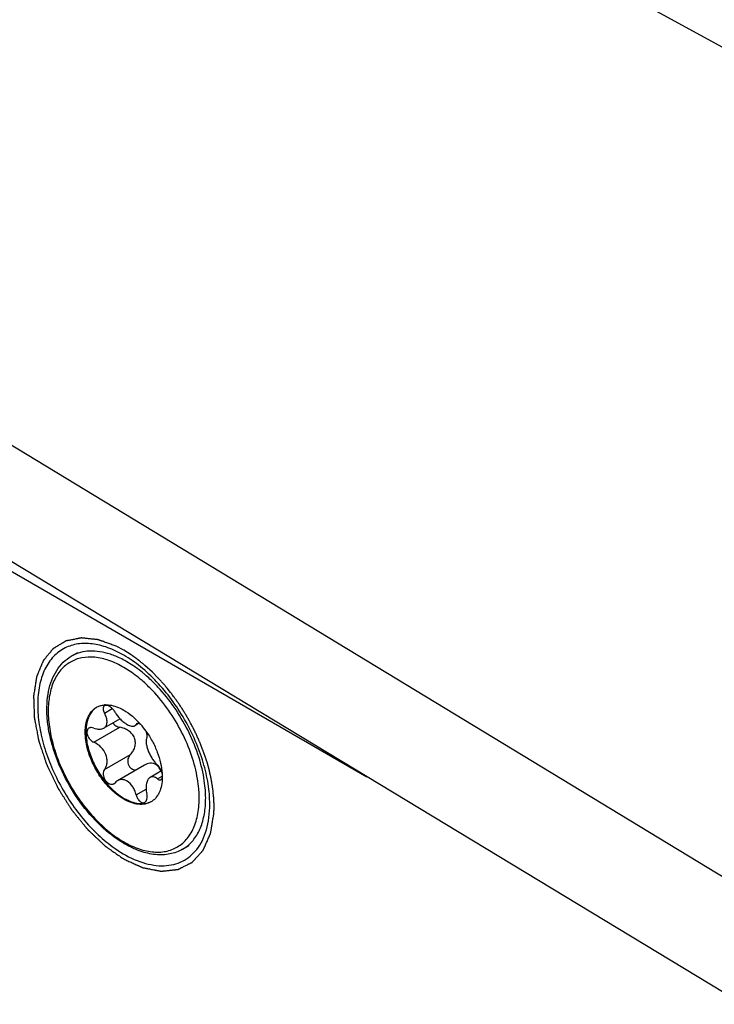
# Model space of a CAD drawing. Header units: inches. Extents: x 0 to 34, y 0 to 22.
# Tile 112 of 126: x 22.171 to 22.771, y 14.447 to 15.296. Entities that reach past the tile are written whole.
import ezdxf

# ---------------------------------------------------------------- set-up
doc = ezdxf.new("R2010")
doc.units = ezdxf.units.IN
doc.header["$LTSCALE"] = 1.87
doc.header["$MEASUREMENT"] = 0
doc.layers.get('0').update_dxf_attribs({"linetype": 'CONTINUOUS'})
doc.layers.add('02___PRT_ALL_AXES', color=7, linetype='CONTINUOUS')
doc.layers.add('COSMETIC', color=7, linetype='CONTINUOUS')

msp = doc.modelspace()

# ---------------------------------------------------------------- linework, layer by layer
at = {"color": 7, "linetype": 'CONTINUOUS'}
for p, q in [((23.11002, 15.08965), (21.85578, 15.77844)), ((22.79609, 14.54591), (21.57251, 15.28779)), ((21.88267, 14.99947), (22.79609, 14.44703)), ((21.89496, 14.97589), (22.47103, 14.64327)), ((22.27129, 14.73774), (22.26402, 14.74238)), ((22.2682, 14.73311), (22.26124, 14.73756)), ((22.24463, 14.69813), (22.2514, 14.70203)), ((22.25807, 14.69329), (22.24398, 14.68515)), ((22.27411, 14.68914), (22.27081, 14.68723)), ((22.27198, 14.68844), (22.27335, 14.68923)), ((22.27257, 14.68905), (22.27198, 14.68844)), ((22.23554, 14.67298), (22.25793, 14.6859)), ((22.24463, 14.64954), (22.26702, 14.66246)), ((22.27911, 14.65329), (22.25584, 14.63986)), ((22.29372, 14.64831), (22.28398, 14.64269)), ((22.29442, 14.64603), (22.2945, 14.64228)), ((22.25277, 14.63728), (22.2538, 14.63814)), ((22.29024, 14.6414), (22.29439, 14.64379)), ((22.27198, 14.62764), (22.2806, 14.63262))]:
    msp.add_line(p, q, dxfattribs=at)
for centre, radius, start, end in [((22.23224, 14.71894), 0.03255, 108.37871, 119.94617), ((22.24632, 14.68604), 0.01925, 92.70984, 95.25264), ((22.24557, 14.68948), 0.01571, 117.09411, 119.99687), ((22.21875, 14.63844), 0.07588, 35.50262, 41.25833), ((22.2848, 14.64688), 0.00805, 51.07, 59.92924), ((22.27691, 14.63519), 0.0157, 299.99943, 304.0946), ((22.30803, 14.66494), 0.09194, 238.98168, 239.99571), ((22.29589, 14.60874), 0.03231, 300.01521, 311.64274)]:
    msp.add_arc(centre, radius, start, end, dxfattribs=at)
for points, knots in [([(22.25674, 14.74614), (22.25371, 14.74751), (22.2477, 14.74977), (22.23861, 14.75163), (22.22998, 14.75178), (22.22451, 14.75067), (22.22197, 14.74982)], [0, 0, 0, 0, 0.279132, 0.536721, 0.775369, 1, 1, 1, 1]), ([(22.26065, 14.58615), (22.25365, 14.59036), (22.24013, 14.60105), (22.22291, 14.62107), (22.20886, 14.6444), (22.20058, 14.66546), (22.19656, 14.6824), (22.19497, 14.69454), (22.19481, 14.70608), (22.1961, 14.71681), (22.19885, 14.72654), (22.20309, 14.73505), (22.20877, 14.74211), (22.21349, 14.7457), (22.21599, 14.74714)], [0, 0, 0, 0, 0.128875, 0.269251, 0.414359, 0.556409, 0.624065, 0.688436, 0.749023, 0.805605, 0.858306, 0.907634, 0.954475, 1, 1, 1, 1]), ([(22.26124, 14.73756), (22.2572, 14.73989), (22.24915, 14.74372), (22.2368, 14.74671), (22.22694, 14.74645), (22.2199, 14.7445), (22.2151, 14.74225), (22.21076, 14.73923), (22.20555, 14.7341), (22.20039, 14.72569), (22.1968, 14.7135), (22.19568, 14.69947), (22.19704, 14.68409), (22.2008, 14.66792), (22.20682, 14.65155), (22.21489, 14.63558), (22.22468, 14.62061), (22.23585, 14.60721), (22.24797, 14.59587), (22.25678, 14.5897), (22.26124, 14.58712)], [0, 0, 0, 0, 0.060348, 0.114346, 0.162917, 0.185889, 0.208435, 0.230981, 0.253951, 0.302518, 0.356516, 0.416877, 0.483444, 0.555271, 0.630876, 0.708449, 0.786023, 0.861628, 0.933449, 1, 1, 1, 1]), ([(22.26402, 14.74238), (22.26342, 14.74273), (22.26104, 14.74407), (22.25859, 14.7453), (22.25674, 14.74614)], [0, 0, 0, 0, 0.255234, 1, 1, 1, 1]), ([(22.27615, 14.72695), (22.2755, 14.7275), (22.27292, 14.72964), (22.27025, 14.73167), (22.2682, 14.73311)], [0, 0, 0, 0, 0.254678, 1, 1, 1, 1]), ([(22.27957, 14.73132), (22.2789, 14.73189), (22.27621, 14.73413), (22.27342, 14.73624), (22.27129, 14.73774)], [0, 0, 0, 0, 0.254678, 1, 1, 1, 1]), ([(22.29078, 14.72059), (22.28988, 14.72156), (22.2863, 14.72529), (22.28251, 14.72883), (22.27957, 14.73132)], [0, 0, 0, 0, 0.254986, 1, 1, 1, 1]), ([(22.2861, 14.71751), (22.2853, 14.71836), (22.28211, 14.72163), (22.27875, 14.72475), (22.27615, 14.72695)], [0, 0, 0, 0, 0.254678, 1, 1, 1, 1]), ([(22.32491, 14.64147), (22.32376, 14.64829), (22.32014, 14.6621), (22.31163, 14.68203), (22.30031, 14.70087), (22.29107, 14.71227), (22.2861, 14.71751)], [0, 0, 0, 0, 0.239887, 0.492884, 0.749548, 1, 1, 1, 1]), ([(22.33042, 14.64219), (22.32923, 14.6492), (22.32553, 14.6634), (22.31684, 14.68391), (22.30528, 14.70335), (22.29585, 14.71515), (22.29078, 14.72059)], [0, 0, 0, 0, 0.239705, 0.492458, 0.749095, 1, 1, 1, 1]), ([(22.23841, 14.70346), (22.23935, 14.70394), (22.24136, 14.70473), (22.24347, 14.70511), (22.24455, 14.70521)], [0, 0, 0, 0, 0.49216, 1, 1, 1, 1]), ([(22.2538, 14.69895), (22.25323, 14.69992), (22.25222, 14.70128), (22.25059, 14.70281), (22.24853, 14.70433), (22.24603, 14.70523), (22.2447, 14.70446)], [0, 0, 0, 0, 0.299527, 0.448778, 0.590337, 1, 1, 1, 1]), ([(22.24541, 14.70527), (22.24665, 14.70532), (22.24995, 14.70517), (22.25537, 14.70376), (22.25928, 14.70189), (22.26124, 14.70075)], [0, 0, 0, 0, 0.224734, 0.591968, 1, 1, 1, 1]), ([(22.26124, 14.62393), (22.25776, 14.62594), (22.251, 14.63114), (22.24234, 14.64098), (22.23522, 14.65257), (22.23022, 14.66495), (22.22774, 14.67712), (22.22796, 14.68671), (22.22973, 14.69329), (22.23171, 14.69739), (22.23436, 14.70073), (22.23655, 14.70241), (22.23771, 14.70308)], [0, 0, 0, 0, 0.128684, 0.270278, 0.417435, 0.561782, 0.695452, 0.812716, 0.86468, 0.912513, 0.957141, 1, 1, 1, 1]), ([(22.23773, 14.70307), (22.23661, 14.70235), (22.23451, 14.70057), (22.23202, 14.69712), (22.23018, 14.69297), (22.22858, 14.68635), (22.22852, 14.6768), (22.23111, 14.66474), (22.23616, 14.65252), (22.24325, 14.64112), (22.25182, 14.63143), (22.2585, 14.62631), (22.26194, 14.62433)], [0, 0, 0, 0, 0.042895, 0.087828, 0.13611, 0.188554, 0.306583, 0.440496, 0.584561, 0.731081, 0.871928, 1, 1, 1, 1]), ([(22.2447, 14.70446), (22.24451, 14.70435), (22.24416, 14.70407), (22.24362, 14.70326), (22.24339, 14.70187), (22.24373, 14.70002), (22.24428, 14.69877), (22.24463, 14.69813)], [0, 0, 0, 0, 0.095022, 0.192618, 0.413323, 0.683903, 1, 1, 1, 1]), ([(22.24398, 14.68515), (22.24441, 14.6854), (22.24522, 14.68602), (22.24613, 14.68725), (22.24671, 14.68873), (22.24693, 14.69041), (22.24681, 14.69223), (22.24621, 14.6949), (22.24534, 14.69685), (22.24463, 14.69813)], [0, 0, 0, 0, 0.104702, 0.208616, 0.316442, 0.432188, 0.558329, 0.695619, 1, 1, 1, 1]), ([(22.2538, 14.69895), (22.25507, 14.69673), (22.25744, 14.69367), (22.26112, 14.69034), (22.26309, 14.68897), (22.26407, 14.6884)], [0, 0, 0, 0, 0.517391, 0.770135, 1, 1, 1, 1]), ([(22.26124, 14.70075), (22.26388, 14.69923), (22.26908, 14.69548), (22.2736, 14.69097), (22.27579, 14.68848)], [0, 0, 0, 0, 0.479186, 1, 1, 1, 1]), ([(22.2517, 14.68962), (22.25245, 14.68865), (22.25437, 14.68702), (22.25672, 14.68613), (22.25793, 14.6859)], [0, 0, 0, 0, 0.499523, 1, 1, 1, 1]), ([(22.26407, 14.6884), (22.26472, 14.68803), (22.26596, 14.6874), (22.2678, 14.68682), (22.26944, 14.68671), (22.27041, 14.687), (22.27081, 14.68723)], [0, 0, 0, 0, 0.316398, 0.585157, 0.808535, 1, 1, 1, 1]), ([(22.27081, 14.68723), (22.27105, 14.68737), (22.2715, 14.68773), (22.27184, 14.68819), (22.27198, 14.68844)], [0, 0, 0, 0, 0.490515, 1, 1, 1, 1]), ([(22.27575, 14.68842), (22.27546, 14.68862), (22.27488, 14.68894), (22.27402, 14.68924), (22.27323, 14.6893), (22.27276, 14.68916), (22.27257, 14.68905)], [0, 0, 0, 0, 0.312985, 0.579947, 0.804438, 1, 1, 1, 1]), ([(22.23127, 14.68518), (22.23085, 14.68494), (22.23009, 14.68423), (22.2295, 14.68272), (22.22944, 14.68094), (22.22989, 14.67902), (22.23081, 14.67712), (22.23251, 14.67485), (22.23426, 14.67351), (22.23554, 14.67298)], [0, 0, 0, 0, 0.0951, 0.196951, 0.312248, 0.441755, 0.581727, 0.726028, 1, 1, 1, 1]), ([(22.23554, 14.68519), (22.23481, 14.68548), (22.23366, 14.68575), (22.23219, 14.68559), (22.23155, 14.68534), (22.23127, 14.68518)], [0, 0, 0, 0, 0.537558, 0.776173, 1, 1, 1, 1]), ([(22.23554, 14.68519), (22.23631, 14.68489), (22.23782, 14.68442), (22.24009, 14.68415), (22.24217, 14.68436), (22.24343, 14.68484), (22.24398, 14.68515)], [0, 0, 0, 0, 0.283493, 0.544121, 0.781822, 1, 1, 1, 1]), ([(22.26702, 14.66246), (22.26789, 14.66335), (22.26945, 14.66536), (22.27098, 14.66888), (22.27151, 14.67279), (22.27073, 14.67675), (22.26859, 14.68026), (22.26549, 14.68297), (22.26186, 14.68488), (22.25925, 14.68565), (22.25793, 14.6859)], [0, 0, 0, 0, 0.118018, 0.23829, 0.360999, 0.48618, 0.613842, 0.743185, 0.87251, 1, 1, 1, 1]), ([(22.28114, 14.67705), (22.2813, 14.67735), (22.28148, 14.67812), (22.28143, 14.67941), (22.28111, 14.6809), (22.28072, 14.68192), (22.28049, 14.68245)], [0, 0, 0, 0, 0.184158, 0.41455, 0.689615, 1, 1, 1, 1]), ([(22.28052, 14.68251), (22.28252, 14.67971), (22.28614, 14.67389), (22.29038, 14.66467), (22.29326, 14.65535), (22.29423, 14.64907), (22.29442, 14.64603)], [0, 0, 0, 0, 0.260839, 0.519679, 0.768419, 1, 1, 1, 1]), ([(22.24463, 14.64954), (22.24525, 14.65031), (22.24627, 14.65215), (22.24696, 14.65534), (22.24684, 14.65885), (22.24552, 14.66368), (22.24199, 14.66903), (22.23779, 14.67203), (22.23554, 14.67298)], [0, 0, 0, 0, 0.104311, 0.217689, 0.340563, 0.471306, 0.742111, 1, 1, 1, 1]), ([(22.28114, 14.67705), (22.28082, 14.67641), (22.28045, 14.6748), (22.28056, 14.67209), (22.28122, 14.66894), (22.28236, 14.66552), (22.28391, 14.66206), (22.28577, 14.65878), (22.28785, 14.65592), (22.28943, 14.65429), (22.29024, 14.65361)], [0, 0, 0, 0, 0.081467, 0.184553, 0.308549, 0.448356, 0.595962, 0.74228, 0.879063, 1, 1, 1, 1]), ([(22.26702, 14.66246), (22.26651, 14.66195), (22.26562, 14.66074), (22.26481, 14.65861), (22.26461, 14.65628), (22.26507, 14.65393), (22.26617, 14.65182), (22.2678, 14.65017), (22.2698, 14.64919), (22.27125, 14.64904), (22.27195, 14.64909)], [0, 0, 0, 0, 0.120687, 0.245116, 0.373811, 0.505468, 0.636796, 0.763845, 0.884497, 1, 1, 1, 1]), ([(22.28884, 14.65385), (22.28812, 14.65426), (22.28653, 14.65486), (22.28399, 14.65499), (22.28145, 14.65446), (22.27987, 14.65373), (22.27911, 14.65329)], [0, 0, 0, 0, 0.243969, 0.489923, 0.741625, 1, 1, 1, 1]), ([(22.24463, 14.64954), (22.2442, 14.649), (22.24356, 14.64761), (22.24339, 14.64524), (22.24394, 14.64273), (22.24512, 14.64036), (22.24679, 14.63841), (22.24877, 14.63709), (22.25059, 14.63669), (22.25191, 14.63688), (22.2525, 14.63713), (22.25277, 14.63728)], [0, 0, 0, 0, 0.111746, 0.237991, 0.376828, 0.520811, 0.660268, 0.786969, 0.898068, 0.949563, 1, 1, 1, 1]), ([(22.29323, 14.64803), (22.29288, 14.64904), (22.29201, 14.65092), (22.29064, 14.65252), (22.28986, 14.65314)], [0, 0, 0, 0, 0.514964, 1, 1, 1, 1]), ([(22.29441, 14.64604), (22.29427, 14.64678), (22.29383, 14.64827), (22.29287, 14.65035), (22.29168, 14.65217), (22.29073, 14.65319), (22.29024, 14.65361)], [0, 0, 0, 0, 0.260446, 0.52679, 0.779069, 1, 1, 1, 1]), ([(22.25584, 14.63986), (22.25565, 14.63975), (22.2549, 14.63927), (22.25423, 14.63865), (22.2538, 14.63814)], [0, 0, 0, 0, 0.246187, 1, 1, 1, 1]), ([(22.26407, 14.63955), (22.2634, 14.63994), (22.26202, 14.64055), (22.25984, 14.64093), (22.25773, 14.64072), (22.25643, 14.6402), (22.25584, 14.63986)], [0, 0, 0, 0, 0.26963, 0.522041, 0.762934, 1, 1, 1, 1]), ([(22.27198, 14.62764), (22.27168, 14.6289), (22.27086, 14.63135), (22.26861, 14.63566), (22.26606, 14.6384), (22.26407, 14.63955)], [0, 0, 0, 0, 0.266295, 0.527695, 1, 1, 1, 1]), ([(22.28398, 14.64269), (22.2836, 14.64247), (22.28286, 14.64187), (22.28199, 14.64065), (22.2813, 14.63911), (22.28062, 14.6366), (22.28039, 14.63296), (22.2808, 14.62999), (22.28114, 14.62846)], [0, 0, 0, 0, 0.086455, 0.183094, 0.292409, 0.414681, 0.69224, 1, 1, 1, 1]), ([(22.29024, 14.6414), (22.28971, 14.64181), (22.28867, 14.64252), (22.28701, 14.64318), (22.28539, 14.64328), (22.28441, 14.64294), (22.28398, 14.64269)], [0, 0, 0, 0, 0.296471, 0.553531, 0.781171, 1, 1, 1, 1]), ([(22.2945, 14.64228), (22.29446, 14.64011), (22.29406, 14.63596), (22.29237, 14.63025), (22.28964, 14.62552), (22.28709, 14.62312), (22.28571, 14.62219)], [0, 0, 0, 0, 0.287091, 0.546167, 0.780955, 1, 1, 1, 1]), ([(22.29024, 14.6414), (22.2905, 14.64119), (22.29102, 14.64083), (22.29184, 14.6405), (22.29263, 14.64044), (22.29311, 14.6406), (22.29331, 14.64072)], [0, 0, 0, 0, 0.301635, 0.562102, 0.788887, 1, 1, 1, 1]), ([(22.29331, 14.64072), (22.29358, 14.64087), (22.29406, 14.64135), (22.29432, 14.64197), (22.29442, 14.64232)], [0, 0, 0, 0, 0.458156, 1, 1, 1, 1]), ([(22.32622, 14.63018), (22.32616, 14.6311), (22.32588, 14.63488), (22.32539, 14.63865), (22.32491, 14.64147)], [0, 0, 0, 0, 0.244394, 1, 1, 1, 1]), ([(22.33178, 14.63041), (22.33172, 14.63138), (22.33143, 14.63532), (22.33091, 14.63924), (22.33042, 14.64219)], [0, 0, 0, 0, 0.244394, 1, 1, 1, 1]), ([(22.26124, 14.58712), (22.26545, 14.58469), (22.27193, 14.58163), (22.28082, 14.57916), (22.28711, 14.57823), (22.29314, 14.57819), (22.29884, 14.57904), (22.30415, 14.5808), (22.30901, 14.58342), (22.31336, 14.5869), (22.3185, 14.59273), (22.32229, 14.60004), (22.32472, 14.60824), (22.32639, 14.61769), (22.32652, 14.62513), (22.32622, 14.63018)], [0, 0, 0, 0, 0.142801, 0.208343, 0.270153, 0.32866, 0.384523, 0.43862, 0.49199, 0.545747, 0.600966, 0.719008, 0.783378, 0.851663, 1, 1, 1, 1]), ([(22.27947, 14.62119), (22.27991, 14.62145), (22.28073, 14.62231), (22.28136, 14.62407), (22.28152, 14.6262), (22.28132, 14.62769), (22.28114, 14.62846)], [0, 0, 0, 0, 0.197275, 0.42977, 0.700994, 1, 1, 1, 1]), ([(22.31736, 14.58459), (22.31867, 14.58575), (22.32116, 14.58833), (22.32549, 14.59442), (22.32952, 14.60371), (22.33196, 14.61652), (22.33206, 14.62565), (22.33178, 14.63041)], [0, 0, 0, 0, 0.105961, 0.215642, 0.450463, 0.711373, 1, 1, 1, 1]), ([(22.28476, 14.6216), (22.28321, 14.6207), (22.27965, 14.61941), (22.27372, 14.61926), (22.26741, 14.62078), (22.2633, 14.62274), (22.26124, 14.62393)], [0, 0, 0, 0, 0.217767, 0.450948, 0.710185, 1, 1, 1, 1]), ([(22.28476, 14.62162), (22.28321, 14.62083), (22.27971, 14.61973), (22.27398, 14.61973), (22.26789, 14.62128), (22.26393, 14.62318), (22.26194, 14.62433)], [0, 0, 0, 0, 0.217771, 0.451744, 0.711206, 1, 1, 1, 1]), ([(22.27198, 14.62764), (22.27225, 14.62654), (22.27305, 14.62451), (22.27468, 14.62239), (22.27622, 14.62129), (22.27736, 14.62085), (22.27849, 14.62079), (22.27917, 14.62102), (22.27947, 14.62119)], [0, 0, 0, 0, 0.30386, 0.582134, 0.703394, 0.811001, 0.907715, 1, 1, 1, 1]), ([(22.31206, 14.58076), (22.31036, 14.57978), (22.30678, 14.5781), (22.30101, 14.57649), (22.29491, 14.5758), (22.28626, 14.57608), (22.27491, 14.57877), (22.26634, 14.58285), (22.26205, 14.58532)], [0, 0, 0, 0, 0.111629, 0.224724, 0.340766, 0.461001, 0.71756, 1, 1, 1, 1])]:
    msp.add_open_spline(points, degree=3, knots=knots, dxfattribs=at)
at = {"layer": '02___PRT_ALL_AXES', "color": 7, "linetype": 'CONTINUOUS'}
for p, q in [((22.21599, 14.74714), (22.22171, 14.75044)), ((22.31206, 14.58076), (22.31778, 14.58406))]:
    msp.add_line(p, q, dxfattribs=at)
for points, knots in [([(22.26123, 14.74807), (22.25682, 14.75062), (22.25006, 14.75386), (22.24079, 14.75669), (22.23419, 14.75793), (22.22781, 14.75833), (22.22172, 14.75788), (22.21597, 14.75659), (22.21237, 14.75515), (22.21066, 14.7543)], [0, 0, 0, 0, 0.288083, 0.421312, 0.547568, 0.667433, 0.781871, 0.892199, 1, 1, 1, 1]), ([(22.21066, 14.7543), (22.20881, 14.75338), (22.20522, 14.75118), (22.20046, 14.74694), (22.19636, 14.7418), (22.1917, 14.73361), (22.18872, 14.72402), (22.18724, 14.71362), (22.18699, 14.70806), (22.18699, 14.70521)], [0, 0, 0, 0, 0.108504, 0.218464, 0.331981, 0.450874, 0.70943, 0.850837, 1, 1, 1, 1]), ([(22.33549, 14.61947), (22.33549, 14.62534), (22.33441, 14.63755), (22.33013, 14.65598), (22.32326, 14.67464), (22.31407, 14.69284), (22.3029, 14.7099), (22.29017, 14.72518), (22.27636, 14.7381), (22.26631, 14.74514), (22.26123, 14.74807)], [0, 0, 0, 0, 0.114101, 0.237349, 0.366973, 0.500001, 0.633028, 0.762678, 0.885851, 1, 1, 1, 1]), ([(22.18699, 14.70521), (22.18699, 14.69949), (22.18802, 14.68759), (22.1921, 14.66962), (22.19865, 14.6514), (22.20745, 14.63357), (22.21816, 14.61676), (22.23041, 14.60158), (22.24376, 14.58858), (22.25349, 14.58136), (22.25843, 14.5783)], [0, 0, 0, 0, 0.113644, 0.236252, 0.365194, 0.497676, 0.630482, 0.76039, 0.884402, 1, 1, 1, 1]), ([(22.32427, 14.58064), (22.32614, 14.58303), (22.32948, 14.58846), (22.33297, 14.59775), (22.33505, 14.60825), (22.33549, 14.61564), (22.33549, 14.61947)], [0, 0, 0, 0, 0.222046, 0.46121, 0.720517, 1, 1, 1, 1]), ([(22.25843, 14.5783), (22.26449, 14.57453), (22.2739, 14.56991), (22.28689, 14.56682), (22.29588, 14.56623), (22.30431, 14.56733), (22.31202, 14.57013), (22.31882, 14.57458), (22.32259, 14.57849), (22.32427, 14.58064)], [0, 0, 0, 0, 0.295384, 0.42775, 0.55073, 0.666273, 0.777264, 0.887274, 1, 1, 1, 1])]:
    msp.add_open_spline(points, degree=3, knots=knots, dxfattribs=at)
at = {"layer": 'COSMETIC', "color": 7, "linetype": 'CONTINUOUS'}
for p, q in [((22.26124, 14.75234), (22.25472, 14.7558)), ((22.26776, 14.74826), (22.26124, 14.75234)), ((22.28596, 14.73342), (22.27955, 14.73925)), ((22.28687, 14.73254), (22.28596, 14.73342)), ((22.28993, 14.72946), (22.28687, 14.73254)), ((22.30162, 14.71601), (22.29879, 14.71953)), ((22.33513, 14.64833), (22.3331, 14.65573)), ((22.33876, 14.62699), (22.33851, 14.6296))]:
    msp.add_line(p, q, dxfattribs=at)
for points, knots in [([(22.25472, 14.7558), (22.25351, 14.75623), (22.25169, 14.75689), (22.24927, 14.75776), (22.24746, 14.75842), (22.24564, 14.75907), (22.24413, 14.75962), (22.24292, 14.76006), (22.24216, 14.76033), (22.24156, 14.76055), (22.24111, 14.76071), (22.24065, 14.76088), (22.24027, 14.76101), (22.23997, 14.76112), (22.23975, 14.7612), (22.23956, 14.76127), (22.2394, 14.76133), (22.23932, 14.76136), (22.23926, 14.76138), (22.23923, 14.76139), (22.23921, 14.76139), (22.23917, 14.7614), (22.23913, 14.7614), (22.23902, 14.76141), (22.23879, 14.76144), (22.23843, 14.76148), (22.23801, 14.76152), (22.23744, 14.76158), (22.23672, 14.76166), (22.23587, 14.76175), (22.23501, 14.76184), (22.23416, 14.76193), (22.23302, 14.76205), (22.2316, 14.7622), (22.23017, 14.76235), (22.22903, 14.76247), (22.22818, 14.76256), (22.22746, 14.76264), (22.2269, 14.7627), (22.22647, 14.76275), (22.22604, 14.76279), (22.22568, 14.76283), (22.2254, 14.76286), (22.22519, 14.76288), (22.22501, 14.7629), (22.22487, 14.76292), (22.22478, 14.76292), (22.22471, 14.76293), (22.22468, 14.76294), (22.22464, 14.76294), (22.2246, 14.76293), (22.22454, 14.76292), (22.22446, 14.7629), (22.22433, 14.76288), (22.22416, 14.76284), (22.2239, 14.76279), (22.22358, 14.76273), (22.22306, 14.76262), (22.22241, 14.7625), (22.22163, 14.76234), (22.22085, 14.76219), (22.21981, 14.76198), (22.21851, 14.76172), (22.21695, 14.76141), (22.21566, 14.76115), (22.21462, 14.76095), (22.21397, 14.76082), (22.21345, 14.76072), (22.21306, 14.76064), (22.21267, 14.76056), (22.21234, 14.7605), (22.21208, 14.76045), (22.21189, 14.76041), (22.21169, 14.76037), (22.21153, 14.76034), (22.21143, 14.76032), (22.21138, 14.76031), (22.21134, 14.7603), (22.21131, 14.76028), (22.21127, 14.76026), (22.21122, 14.76022), (22.21115, 14.76018), (22.21107, 14.76013), (22.21096, 14.76007), (22.21077, 14.75996), (22.2105, 14.75979), (22.21007, 14.75953), (22.20953, 14.75921), (22.20889, 14.75882), (22.20824, 14.75843), (22.2076, 14.75804), (22.20674, 14.75753), (22.20566, 14.75688), (22.20458, 14.75623), (22.20372, 14.75571), (22.20308, 14.75532), (22.20243, 14.75494), (22.20189, 14.75461), (22.20146, 14.75435), (22.20114, 14.75416), (22.20087, 14.754), (22.20068, 14.75388), (22.20057, 14.75382), (22.20049, 14.75377), (22.20043, 14.75373), (22.20037, 14.7537), (22.20033, 14.75368), (22.2003, 14.75364), (22.20026, 14.75359), (22.20018, 14.7535), (22.20008, 14.75337), (22.19995, 14.75322), (22.19983, 14.75307), (22.19966, 14.75287), (22.19937, 14.75251), (22.19895, 14.75201), (22.19845, 14.7514), (22.19795, 14.75079), (22.19729, 14.74998), (22.19645, 14.74897), (22.19545, 14.74776), (22.19462, 14.74674), (22.19395, 14.74593), (22.19345, 14.74533), (22.19304, 14.74482), (22.1927, 14.74442), (22.19245, 14.74411), (22.19224, 14.74386), (22.19208, 14.74366), (22.19197, 14.74353), (22.19189, 14.74343), (22.19184, 14.74337), (22.1918, 14.74332), (22.19178, 14.7433), (22.19177, 14.74326), (22.19175, 14.74322), (22.19172, 14.74315), (22.19169, 14.74306), (22.19163, 14.74293), (22.19156, 14.74276), (22.19148, 14.74255), (22.19136, 14.74228), (22.19117, 14.74181), (22.19088, 14.74113), (22.19055, 14.74031), (22.19021, 14.73949), (22.18987, 14.73868), (22.18942, 14.73759), (22.18886, 14.73623), (22.18829, 14.73487), (22.18784, 14.73378), (22.1875, 14.73296), (22.18717, 14.73215), (22.18688, 14.73147), (22.18666, 14.73092), (22.18649, 14.73051), (22.18632, 14.73011), (22.18619, 14.7298), (22.18611, 14.7296), (22.18607, 14.72951), (22.18605, 14.72944), (22.18602, 14.72938), (22.186, 14.72927), (22.18598, 14.72915), (22.18596, 14.72899), (22.18593, 14.72879), (22.18589, 14.72855), (22.18584, 14.72823), (22.18575, 14.72767), (22.18563, 14.72686), (22.18542, 14.72558), (22.18517, 14.72397), (22.18487, 14.72204), (22.18457, 14.72011), (22.18427, 14.71818), (22.18402, 14.71657), (22.18384, 14.71545), (22.18374, 14.71481), (22.18367, 14.71432), (22.1836, 14.71392), (22.18355, 14.7136), (22.18351, 14.71336), (22.18348, 14.71316), (22.18346, 14.71302), (22.18345, 14.71295), (22.18344, 14.71291), (22.18345, 14.71286), (22.18345, 14.7128), (22.18345, 14.71271), (22.18345, 14.7126), (22.18346, 14.71246), (22.18347, 14.71227), (22.18347, 14.71204), (22.18349, 14.71168), (22.1835, 14.71122), (22.18352, 14.71066), (22.18355, 14.70993), (22.18358, 14.70901), (22.18361, 14.7079), (22.18365, 14.70679), (22.1837, 14.70532), (22.18377, 14.70348), (22.18383, 14.70164), (22.18388, 14.70016), (22.18392, 14.69906), (22.18395, 14.69795), (22.18399, 14.69703), (22.18401, 14.6963), (22.18403, 14.69574), (22.18405, 14.69528), (22.18406, 14.69492), (22.18407, 14.69464), (22.18408, 14.69441), (22.18408, 14.69425), (22.18408, 14.69416), (22.18408, 14.69406), (22.18411, 14.69394), (22.18414, 14.69375), (22.18419, 14.69351), (22.18425, 14.69322), (22.18432, 14.69283), (22.18441, 14.69234), (22.18453, 14.69176), (22.18468, 14.69099), (22.18494, 14.68963), (22.18531, 14.68769), (22.18575, 14.68536), (22.1862, 14.68304), (22.18665, 14.68071), (22.18702, 14.67877), (22.18732, 14.67722), (22.1875, 14.67625), (22.18763, 14.67557), (22.18771, 14.67519), (22.18776, 14.6749), (22.18781, 14.67465), (22.18785, 14.67446), (22.18788, 14.67431), (22.1879, 14.67419), (22.18793, 14.67409), (22.18798, 14.67395), (22.18809, 14.67362), (22.18826, 14.67313), (22.18846, 14.67253), (22.18866, 14.67193), (22.18892, 14.67114), (22.18925, 14.67015), (22.18965, 14.66896), (22.19005, 14.66776), (22.19058, 14.66618), (22.19125, 14.66419), (22.19191, 14.6622), (22.19245, 14.66061), (22.19284, 14.65942), (22.19324, 14.65823), (22.19364, 14.65704), (22.19397, 14.65605), (22.19421, 14.65535), (22.19434, 14.65495), (22.19444, 14.65466), (22.19454, 14.65436), (22.19461, 14.65414), (22.19466, 14.65399), (22.19469, 14.65391), (22.19472, 14.65384), (22.19477, 14.65374), (22.19482, 14.65361), (22.19492, 14.65342), (22.19504, 14.65317), (22.19523, 14.65277), (22.19546, 14.65227), (22.19575, 14.65168), (22.19613, 14.65089), (22.1966, 14.64989), (22.19717, 14.6487), (22.19793, 14.64711), (22.19888, 14.64513), (22.20002, 14.64275), (22.20115, 14.64036), (22.2021, 14.63838), (22.20286, 14.63679), (22.20334, 14.6358), (22.20372, 14.63501), (22.20395, 14.63451), (22.20414, 14.63411), (22.20426, 14.63386), (22.20436, 14.63367), (22.20441, 14.63354), (22.20447, 14.63345), (22.20453, 14.63336), (22.20463, 14.6332), (22.20478, 14.63297), (22.20501, 14.6326), (22.2053, 14.63214), (22.20565, 14.63159), (22.20611, 14.63086), (22.20669, 14.62994), (22.20739, 14.62884), (22.20809, 14.62774), (22.20901, 14.62627), (22.21018, 14.62443), (22.21157, 14.62223), (22.21273, 14.62039), (22.21366, 14.61892), (22.21436, 14.61782), (22.21494, 14.6169), (22.2154, 14.61617), (22.21569, 14.61571), (22.21592, 14.61534), (22.21607, 14.61511), (22.21619, 14.61493), (22.2163, 14.61474), (22.21647, 14.61454), (22.21668, 14.61429), (22.21695, 14.61395), (22.21729, 14.61353), (22.2177, 14.61303), (22.21824, 14.61236), (22.21893, 14.61153), (22.21975, 14.61052), (22.22084, 14.60918), (22.2222, 14.60751), (22.22384, 14.60551), (22.22521, 14.60383), (22.2263, 14.6025), (22.22712, 14.60149), (22.22793, 14.60049), (22.22862, 14.59965), (22.22916, 14.59898), (22.2295, 14.59857), (22.22978, 14.59823), (22.22995, 14.59802), (22.23008, 14.59786), (22.23017, 14.59775), (22.23024, 14.59767), (22.23029, 14.5976), (22.23034, 14.59755), (22.23042, 14.59748), (22.23051, 14.5974), (22.23066, 14.59726), (22.23084, 14.59709), (22.23106, 14.59688), (22.23135, 14.5966), (22.23172, 14.59626), (22.23231, 14.5957), (22.23304, 14.59501), (22.23392, 14.59418), (22.2348, 14.59335), (22.23597, 14.59224), (22.23744, 14.59086), (22.2392, 14.5892), (22.24066, 14.58781), (22.24184, 14.58671), (22.24272, 14.58588), (22.24345, 14.58519), (22.24404, 14.58463), (22.24448, 14.58422), (22.24484, 14.58387), (22.2451, 14.58363), (22.24523, 14.58351), (22.2453, 14.58344), (22.24538, 14.58339), (22.24548, 14.58332), (22.24563, 14.58321), (22.24583, 14.58307), (22.24606, 14.58291), (22.24637, 14.58269), (22.24676, 14.58242), (22.24738, 14.58199), (22.24816, 14.58145), (22.2491, 14.5808), (22.25034, 14.57993), (22.2519, 14.57884), (22.25377, 14.57754), (22.25564, 14.57624), (22.25813, 14.5745), (22.25999, 14.5732), (22.26124, 14.57234)], [0, 0, 0, 0, 0.015625, 0.023438, 0.03125, 0.039062, 0.046875, 0.050781, 0.054688, 0.056641, 0.058594, 0.060547, 0.0625, 0.063477, 0.064453, 0.06543, 0.065918, 0.066406, 0.066528, 0.06665, 0.066772, 0.066895, 0.067139, 0.067383, 0.068359, 0.070312, 0.072266, 0.074219, 0.078125, 0.082031, 0.085938, 0.089844, 0.09375, 0.101562, 0.109375, 0.113281, 0.117188, 0.121094, 0.123047, 0.125, 0.126953, 0.128906, 0.129883, 0.130859, 0.131836, 0.132324, 0.132812, 0.133057, 0.133179, 0.133301, 0.133545, 0.133789, 0.134277, 0.134766, 0.135742, 0.136719, 0.138672, 0.140625, 0.144531, 0.148438, 0.152344, 0.15625, 0.164062, 0.171875, 0.179688, 0.183594, 0.1875, 0.189453, 0.191406, 0.193359, 0.195312, 0.196289, 0.197266, 0.198242, 0.199219, 0.199707, 0.199829, 0.199951, 0.200195, 0.200439, 0.200684, 0.201172, 0.20166, 0.202148, 0.203125, 0.205078, 0.207031, 0.210938, 0.214844, 0.21875, 0.222656, 0.226562, 0.234375, 0.242188, 0.246094, 0.25, 0.253906, 0.257812, 0.259766, 0.261719, 0.263672, 0.264648, 0.265137, 0.265625, 0.266113, 0.266357, 0.266602, 0.266846, 0.26709, 0.267578, 0.268555, 0.269531, 0.270508, 0.271484, 0.273438, 0.277344, 0.28125, 0.285156, 0.289062, 0.296875, 0.304688, 0.3125, 0.316406, 0.320312, 0.324219, 0.326172, 0.328125, 0.330078, 0.331055, 0.332031, 0.33252, 0.333008, 0.333252, 0.333374, 0.333496, 0.33374, 0.333984, 0.334473, 0.334961, 0.335938, 0.336914, 0.337891, 0.339844, 0.34375, 0.347656, 0.351562, 0.355469, 0.359375, 0.367188, 0.375, 0.378906, 0.382812, 0.386719, 0.390625, 0.392578, 0.394531, 0.396484, 0.398438, 0.398926, 0.399414, 0.399658, 0.399902, 0.400391, 0.400879, 0.401367, 0.402344, 0.40332, 0.404297, 0.40625, 0.410156, 0.414062, 0.421875, 0.429688, 0.4375, 0.445312, 0.453125, 0.457031, 0.458984, 0.460938, 0.462891, 0.463867, 0.464844, 0.46582, 0.466309, 0.466553, 0.466675, 0.466797, 0.467041, 0.467285, 0.467773, 0.468262, 0.46875, 0.469727, 0.470703, 0.472656, 0.474609, 0.476562, 0.480469, 0.484375, 0.488281, 0.492188, 0.5, 0.507812, 0.511719, 0.515625, 0.519531, 0.523438, 0.525391, 0.527344, 0.529297, 0.530273, 0.53125, 0.532227, 0.532715, 0.532959, 0.533203, 0.533691, 0.53418, 0.535156, 0.536133, 0.537109, 0.539062, 0.541016, 0.542969, 0.546875, 0.554688, 0.5625, 0.570312, 0.578125, 0.585938, 0.589844, 0.59375, 0.595703, 0.59668, 0.597656, 0.598633, 0.599121, 0.599609, 0.600098, 0.600342, 0.600586, 0.601562, 0.603516, 0.605469, 0.607422, 0.609375, 0.613281, 0.617188, 0.621094, 0.625, 0.632812, 0.640625, 0.644531, 0.648438, 0.652344, 0.65625, 0.660156, 0.662109, 0.663086, 0.664062, 0.665039, 0.666016, 0.66626, 0.666504, 0.666748, 0.666992, 0.66748, 0.667969, 0.668945, 0.669922, 0.671875, 0.673828, 0.675781, 0.679688, 0.683594, 0.6875, 0.695312, 0.703125, 0.710938, 0.71875, 0.722656, 0.726562, 0.728516, 0.730469, 0.731445, 0.732422, 0.73291, 0.733398, 0.733643, 0.733887, 0.734375, 0.735352, 0.736328, 0.738281, 0.740234, 0.742188, 0.746094, 0.75, 0.753906, 0.757812, 0.765625, 0.773438, 0.78125, 0.785156, 0.789062, 0.792969, 0.794922, 0.796875, 0.797852, 0.798828, 0.799316, 0.799805, 0.800781, 0.801758, 0.802734, 0.804688, 0.806641, 0.808594, 0.8125, 0.816406, 0.820312, 0.828125, 0.835938, 0.84375, 0.847656, 0.851562, 0.855469, 0.859375, 0.861328, 0.863281, 0.864258, 0.865234, 0.865723, 0.866211, 0.866455, 0.866699, 0.866943, 0.867188, 0.867676, 0.868164, 0.869141, 0.870117, 0.871094, 0.873047, 0.875, 0.878906, 0.882812, 0.886719, 0.890625, 0.898438, 0.90625, 0.914062, 0.917969, 0.921875, 0.925781, 0.927734, 0.929688, 0.931641, 0.932617, 0.933105, 0.93335, 0.933594, 0.934082, 0.93457, 0.935547, 0.936523, 0.9375, 0.939453, 0.941406, 0.945312, 0.949219, 0.953125, 0.960938, 0.96875, 0.976562, 0.984375, 1, 1, 1, 1]), ([(22.27955, 14.73925), (22.27932, 14.73945), (22.27886, 14.73984), (22.27828, 14.74032), (22.27781, 14.74072), (22.27735, 14.7411), (22.27676, 14.74157), (22.27618, 14.74204), (22.27571, 14.74242), (22.27536, 14.74269), (22.27501, 14.74297), (22.27472, 14.7432), (22.27448, 14.74338), (22.27431, 14.74352), (22.27416, 14.74364), (22.27406, 14.74372), (22.274, 14.74376), (22.27396, 14.7438), (22.27391, 14.74383), (22.27384, 14.74388), (22.27372, 14.74397), (22.27355, 14.7441), (22.27335, 14.74425), (22.27308, 14.74445), (22.27275, 14.74471), (22.27241, 14.74496), (22.27214, 14.74516), (22.27197, 14.74529), (22.27185, 14.74538), (22.27179, 14.74543), (22.27173, 14.74547), (22.27166, 14.74552), (22.27154, 14.74561), (22.27139, 14.74571), (22.27115, 14.74588), (22.27086, 14.7461), (22.2705, 14.74635), (22.27024, 14.74654), (22.27006, 14.74667), (22.26999, 14.74672), (22.26993, 14.74677), (22.26986, 14.74681), (22.26975, 14.74689), (22.26958, 14.74701), (22.26931, 14.74719), (22.26897, 14.74743), (22.26843, 14.7478), (22.26803, 14.74808), (22.26776, 14.74826)], [0, 0, 0, 0, 0.0625, 0.125, 0.15625, 0.1875, 0.25, 0.3125, 0.34375, 0.375, 0.40625, 0.4375, 0.453125, 0.46875, 0.484375, 0.492188, 0.496094, 0.5, 0.503906, 0.507812, 0.515625, 0.53125, 0.546875, 0.5625, 0.59375, 0.625, 0.640625, 0.65625, 0.664062, 0.667969, 0.671875, 0.679688, 0.6875, 0.703125, 0.71875, 0.75, 0.78125, 0.8125, 0.820312, 0.828125, 0.832031, 0.835938, 0.84375, 0.859375, 0.875, 0.90625, 0.9375, 1, 1, 1, 1]), ([(22.29879, 14.71953), (22.29843, 14.71996), (22.29789, 14.72061), (22.29717, 14.72147), (22.29662, 14.7221), (22.29608, 14.72274), (22.29553, 14.72336), (22.29498, 14.72399), (22.29443, 14.72462), (22.29387, 14.72523), (22.29332, 14.72585), (22.29276, 14.72646), (22.29219, 14.72706), (22.29173, 14.72757), (22.29135, 14.72797), (22.29078, 14.72856), (22.29031, 14.72906), (22.28993, 14.72946)], [0, 0, 0, 0, 0.125, 0.1875, 0.25, 0.3125, 0.375, 0.4375, 0.5, 0.5625, 0.625, 0.6875, 0.75, 0.8125, 0.84375, 0.875, 1, 1, 1, 1]), ([(22.32874, 14.66837), (22.32831, 14.66941), (22.32765, 14.67099), (22.32689, 14.67282), (22.32645, 14.67387), (22.32612, 14.67465), (22.32579, 14.67544), (22.32555, 14.67603), (22.32538, 14.67642), (22.3253, 14.67662), (22.32522, 14.67682), (22.32509, 14.67707), (22.32494, 14.6774), (22.32469, 14.67791), (22.32438, 14.67856), (22.32389, 14.6796), (22.32327, 14.68089), (22.32266, 14.68219), (22.32216, 14.68322), (22.32185, 14.68387), (22.32161, 14.68439), (22.32145, 14.68471), (22.32133, 14.68497), (22.32123, 14.68516), (22.32113, 14.68535), (22.32092, 14.68573), (22.32062, 14.6863), (22.32021, 14.68706), (22.3198, 14.68783), (22.31925, 14.68884), (22.31871, 14.68986), (22.31816, 14.69087), (22.31775, 14.69163), (22.31741, 14.69227), (22.31717, 14.69271), (22.31703, 14.69297), (22.31693, 14.69316), (22.31682, 14.69334), (22.31667, 14.69359), (22.31641, 14.69402), (22.31604, 14.69464), (22.31559, 14.69538), (22.315, 14.69637), (22.3144, 14.69736), (22.31381, 14.69835), (22.31336, 14.69909), (22.31292, 14.69983), (22.31258, 14.70039), (22.31236, 14.70076), (22.31225, 14.70094), (22.31213, 14.70113), (22.31197, 14.70136), (22.31177, 14.70166), (22.31145, 14.70214), (22.31105, 14.70274), (22.31041, 14.70369), (22.30961, 14.70488), (22.30881, 14.70608), (22.30818, 14.70703), (22.30778, 14.70763), (22.30746, 14.70811), (22.30726, 14.7084), (22.3071, 14.70864), (22.30697, 14.70882), (22.30684, 14.70899), (22.30659, 14.70933), (22.30621, 14.70984), (22.3057, 14.71053), (22.30519, 14.71121), (22.30451, 14.71213), (22.30332, 14.71373), (22.3023, 14.7151), (22.30162, 14.71601)], [0, 0, 0, 0, 0.0625, 0.09375, 0.109375, 0.125, 0.140625, 0.15625, 0.160156, 0.164062, 0.167969, 0.171875, 0.179688, 0.1875, 0.203125, 0.21875, 0.25, 0.28125, 0.296875, 0.3125, 0.320312, 0.328125, 0.332031, 0.335938, 0.339844, 0.34375, 0.359375, 0.375, 0.390625, 0.40625, 0.4375, 0.453125, 0.46875, 0.484375, 0.492188, 0.496094, 0.5, 0.503906, 0.507812, 0.515625, 0.53125, 0.546875, 0.5625, 0.59375, 0.609375, 0.625, 0.640625, 0.65625, 0.660156, 0.664062, 0.667969, 0.671875, 0.679688, 0.6875, 0.703125, 0.71875, 0.75, 0.78125, 0.796875, 0.8125, 0.820312, 0.828125, 0.832031, 0.835938, 0.839844, 0.84375, 0.859375, 0.875, 0.890625, 0.90625, 0.9375, 1, 1, 1, 1]), ([(22.3331, 14.65573), (22.33294, 14.65625), (22.33273, 14.65691), (22.33249, 14.6577), (22.33232, 14.65823), (22.33211, 14.65889), (22.33186, 14.65968), (22.33159, 14.66047), (22.33132, 14.66126), (22.33106, 14.66205), (22.33078, 14.66284), (22.3305, 14.66363), (22.33022, 14.66442), (22.32993, 14.66521), (22.32964, 14.666), (22.32925, 14.66705), (22.32895, 14.66784), (22.32874, 14.66837)], [0, 0, 0, 0, 0.125, 0.15625, 0.1875, 0.25, 0.3125, 0.375, 0.4375, 0.5, 0.5625, 0.625, 0.6875, 0.75, 0.8125, 0.875, 1, 1, 1, 1]), ([(22.33851, 14.6296), (22.33846, 14.62997), (22.33837, 14.63073), (22.33826, 14.63166), (22.33818, 14.63232), (22.33813, 14.6327), (22.33808, 14.63308), (22.33801, 14.63355), (22.3379, 14.63431), (22.3378, 14.63497), (22.33772, 14.63554), (22.33766, 14.63592), (22.33755, 14.63659), (22.33742, 14.63736), (22.33731, 14.63803), (22.33724, 14.63841), (22.3372, 14.6387), (22.33714, 14.63899), (22.33707, 14.63937), (22.33694, 14.64005), (22.33679, 14.64082), (22.33666, 14.64149), (22.33659, 14.64188), (22.3365, 14.64227), (22.3364, 14.64275), (22.33628, 14.64333), (22.33617, 14.64382), (22.33609, 14.64421), (22.33604, 14.64445), (22.336, 14.64464), (22.33597, 14.64477), (22.33595, 14.64486), (22.33593, 14.64497), (22.33588, 14.64516), (22.33582, 14.64543), (22.33572, 14.64586), (22.33559, 14.64639), (22.33539, 14.64726), (22.33523, 14.6479), (22.33513, 14.64833)], [0, 0, 0, 0, 0.0625, 0.125, 0.15625, 0.171875, 0.1875, 0.21875, 0.25, 0.3125, 0.328125, 0.34375, 0.375, 0.4375, 0.46875, 0.484375, 0.5, 0.515625, 0.53125, 0.5625, 0.625, 0.65625, 0.671875, 0.6875, 0.71875, 0.75, 0.78125, 0.796875, 0.8125, 0.820312, 0.828125, 0.832031, 0.835938, 0.84375, 0.859375, 0.875, 0.90625, 0.9375, 1, 1, 1, 1]), ([(22.33903, 14.61177), (22.33905, 14.61204), (22.33906, 14.61244), (22.33909, 14.61298), (22.3391, 14.61331), (22.33912, 14.61358), (22.33912, 14.61375), (22.33913, 14.61386), (22.33913, 14.61393), (22.33913, 14.61401), (22.33913, 14.61411), (22.33914, 14.61426), (22.33914, 14.61445), (22.33915, 14.61477), (22.33916, 14.61515), (22.33917, 14.61562), (22.33917, 14.61601), (22.33918, 14.61632), (22.33918, 14.61663), (22.33918, 14.61718), (22.33918, 14.61781), (22.33918, 14.61836), (22.33918, 14.61868), (22.33918, 14.61891), (22.33917, 14.61915), (22.33916, 14.61947), (22.33915, 14.62003), (22.33913, 14.62067), (22.33911, 14.62122), (22.3391, 14.62154), (22.33909, 14.62187), (22.33907, 14.62227), (22.33904, 14.62275), (22.33902, 14.62316), (22.33901, 14.62348), (22.339, 14.62368), (22.33899, 14.62384), (22.33898, 14.62395), (22.33898, 14.62402), (22.33897, 14.62411), (22.33896, 14.62428), (22.33894, 14.62451), (22.33892, 14.62487), (22.33888, 14.62533), (22.33883, 14.62607), (22.33879, 14.62662), (22.33876, 14.62699)], [0, 0, 0, 0, 0.0625, 0.09375, 0.125, 0.140625, 0.15625, 0.164062, 0.167969, 0.171875, 0.179688, 0.1875, 0.203125, 0.21875, 0.25, 0.28125, 0.3125, 0.328125, 0.34375, 0.375, 0.4375, 0.46875, 0.484375, 0.5, 0.515625, 0.53125, 0.5625, 0.625, 0.65625, 0.671875, 0.6875, 0.71875, 0.75, 0.78125, 0.796875, 0.8125, 0.820312, 0.828125, 0.832031, 0.835938, 0.84375, 0.859375, 0.875, 0.90625, 0.9375, 1, 1, 1, 1]), ([(22.26124, 14.57234), (22.26244, 14.57179), (22.26424, 14.57097), (22.26664, 14.56988), (22.26845, 14.56906), (22.27025, 14.56825), (22.27175, 14.56756), (22.27295, 14.56702), (22.27385, 14.56661), (22.27475, 14.5662), (22.2755, 14.56586), (22.2761, 14.56559), (22.27655, 14.56538), (22.27693, 14.56521), (22.27719, 14.56509), (22.27734, 14.56503), (22.27745, 14.56497), (22.27755, 14.56493), (22.27762, 14.5649), (22.27767, 14.56488), (22.27771, 14.56486), (22.27774, 14.56485), (22.27781, 14.56484), (22.27794, 14.56481), (22.27812, 14.56478), (22.27834, 14.56474), (22.27855, 14.56469), (22.27885, 14.56464), (22.27935, 14.56454), (22.28008, 14.5644), (22.28125, 14.56417), (22.2827, 14.56389), (22.28445, 14.56355), (22.2862, 14.56322), (22.28766, 14.56294), (22.28882, 14.56271), (22.28969, 14.56254), (22.29057, 14.56237), (22.2913, 14.56223), (22.29188, 14.56212), (22.29231, 14.56203), (22.29268, 14.56196), (22.29297, 14.56191), (22.29319, 14.56187), (22.29337, 14.56183), (22.29352, 14.5618), (22.2936, 14.56179), (22.29365, 14.56178), (22.29369, 14.56177), (22.29373, 14.56177), (22.29378, 14.56178), (22.29388, 14.56179), (22.29409, 14.56181), (22.29442, 14.56185), (22.29482, 14.56189), (22.29521, 14.56194), (22.29574, 14.562), (22.2964, 14.56207), (22.29719, 14.56216), (22.29824, 14.56228), (22.29956, 14.56242), (22.30114, 14.5626), (22.30246, 14.56274), (22.30352, 14.56286), (22.30431, 14.56295), (22.3051, 14.56304), (22.30589, 14.56312), (22.30655, 14.5632), (22.30708, 14.56325), (22.30741, 14.56329), (22.30767, 14.56332), (22.30783, 14.56334), (22.30797, 14.56335), (22.30806, 14.56337), (22.30815, 14.56337), (22.3082, 14.5634), (22.30826, 14.56343), (22.30833, 14.56346), (22.30844, 14.56352), (22.30858, 14.56359), (22.30874, 14.56367), (22.30896, 14.56378), (22.30924, 14.56392), (22.30957, 14.56409), (22.3099, 14.56425), (22.31034, 14.56448), (22.31089, 14.56475), (22.31177, 14.5652), (22.31287, 14.56575), (22.3142, 14.56642), (22.31552, 14.56708), (22.31662, 14.56764), (22.31751, 14.56808), (22.31806, 14.56836), (22.3185, 14.56858), (22.31883, 14.56875), (22.31916, 14.56891), (22.31943, 14.56905), (22.31966, 14.56916), (22.31982, 14.56925), (22.31996, 14.56932), (22.32007, 14.56937), (22.32014, 14.5694), (22.32019, 14.56943), (22.32025, 14.56946), (22.3203, 14.56952), (22.32037, 14.56959), (22.32045, 14.56969), (22.32056, 14.56981), (22.32074, 14.57), (22.32096, 14.57024), (22.3213, 14.57062), (22.32174, 14.5711), (22.32226, 14.57167), (22.32279, 14.57224), (22.32331, 14.57282), (22.32401, 14.57358), (22.32488, 14.57454), (22.32592, 14.57568), (22.32679, 14.57664), (22.32749, 14.5774), (22.32801, 14.57798), (22.32845, 14.57845), (22.3288, 14.57884), (22.32906, 14.57912), (22.32932, 14.57941), (22.32954, 14.57965), (22.32968, 14.5798), (22.32975, 14.57988), (22.32978, 14.57991), (22.32981, 14.57994), (22.32982, 14.57997), (22.32984, 14.58002), (22.32987, 14.5801), (22.32993, 14.58023), (22.33001, 14.58039), (22.33009, 14.58059), (22.33021, 14.58085), (22.33035, 14.58117), (22.33053, 14.58156), (22.33076, 14.58209), (22.33105, 14.58274), (22.3314, 14.58352), (22.33174, 14.58431), (22.33221, 14.58535), (22.33279, 14.58666), (22.33348, 14.58822), (22.33418, 14.58979), (22.33476, 14.5911), (22.33522, 14.59214), (22.33551, 14.59279), (22.33572, 14.59325), (22.33583, 14.59351), (22.33592, 14.59371), (22.33601, 14.5939), (22.33608, 14.59407), (22.33613, 14.59418), (22.33616, 14.59424), (22.33617, 14.59427), (22.33617, 14.59431), (22.33618, 14.59436), (22.3362, 14.59444), (22.33621, 14.59454), (22.33623, 14.59466), (22.33626, 14.59482), (22.3363, 14.5951), (22.33637, 14.5955), (22.33645, 14.59598), (22.33655, 14.59662), (22.33668, 14.59741), (22.33684, 14.59837), (22.337, 14.59933), (22.33721, 14.6006), (22.33747, 14.6022), (22.33778, 14.60411), (22.33809, 14.60603), (22.33851, 14.60858), (22.33883, 14.61049), (22.33903, 14.61177)], [0, 0, 0, 0, 0.03125, 0.046875, 0.0625, 0.078125, 0.09375, 0.101562, 0.109375, 0.117188, 0.125, 0.128906, 0.132812, 0.136719, 0.138672, 0.139648, 0.140625, 0.141602, 0.14209, 0.142578, 0.142822, 0.143066, 0.143555, 0.144531, 0.146484, 0.148438, 0.150391, 0.152344, 0.15625, 0.164062, 0.171875, 0.1875, 0.203125, 0.21875, 0.234375, 0.242188, 0.25, 0.257812, 0.265625, 0.269531, 0.273438, 0.277344, 0.279297, 0.28125, 0.283203, 0.28418, 0.285156, 0.2854, 0.285645, 0.286133, 0.286621, 0.287109, 0.289062, 0.292969, 0.296875, 0.300781, 0.304688, 0.3125, 0.320312, 0.328125, 0.34375, 0.359375, 0.375, 0.382812, 0.390625, 0.398438, 0.40625, 0.414062, 0.417969, 0.421875, 0.423828, 0.425781, 0.426758, 0.427734, 0.428711, 0.429199, 0.429688, 0.430664, 0.431641, 0.433594, 0.435547, 0.4375, 0.441406, 0.445312, 0.449219, 0.453125, 0.460938, 0.46875, 0.484375, 0.5, 0.515625, 0.53125, 0.539062, 0.546875, 0.550781, 0.554688, 0.558594, 0.5625, 0.564453, 0.566406, 0.568359, 0.569336, 0.570312, 0.570801, 0.571289, 0.572266, 0.573242, 0.574219, 0.576172, 0.578125, 0.582031, 0.585938, 0.59375, 0.601562, 0.609375, 0.617188, 0.625, 0.640625, 0.65625, 0.671875, 0.679688, 0.6875, 0.695312, 0.699219, 0.703125, 0.707031, 0.710938, 0.712891, 0.713379, 0.713867, 0.714355, 0.7146, 0.714844, 0.71582, 0.716797, 0.71875, 0.720703, 0.722656, 0.726562, 0.730469, 0.734375, 0.742188, 0.75, 0.757812, 0.765625, 0.78125, 0.796875, 0.8125, 0.828125, 0.835938, 0.84375, 0.847656, 0.849609, 0.851562, 0.853516, 0.855469, 0.856445, 0.856934, 0.857178, 0.857422, 0.85791, 0.858398, 0.859375, 0.860352, 0.861328, 0.863281, 0.867188, 0.871094, 0.875, 0.882812, 0.890625, 0.898438, 0.90625, 0.921875, 0.9375, 0.953125, 0.96875, 1, 1, 1, 1])]:
    msp.add_open_spline(points, degree=3, knots=knots, dxfattribs=at)

doc.saveas('drawing.dxf')
